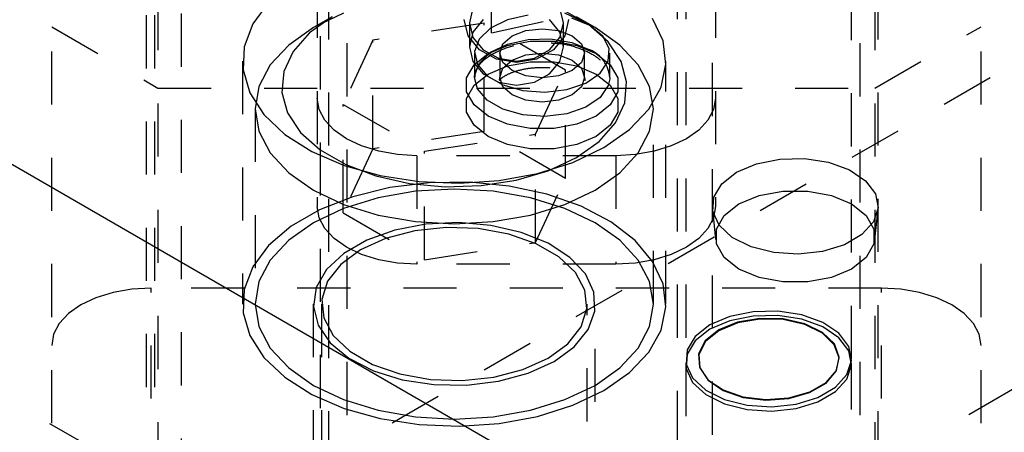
# Model space of a CAD drawing. Header units: inches. Extents: x 1907 to 2452, y -210 to -54.
# Tile 180 of 256: x 1988.664 to 1990.518, y -192.187 to -191.411. Entities that reach past the tile are written whole.
import ezdxf

# ---------------------------------------------------------------- set-up
doc = ezdxf.new("R2010")
doc.units = ezdxf.units.IN
doc.header["$LTSCALE"] = 0.5
doc.header["$MEASUREMENT"] = 0
doc.linetypes.add('HIDDEN', pattern=[0.225, 0.15, -0.075])
doc.layers.add('SID-M-H', color=4, linetype='HIDDEN')
doc.layers.add('SID-M-S', color=105, linetype='Continuous')

msp = doc.modelspace()

# ---------------------------------------------------------------- linework, layer by layer
at = {"layer": 'SID-M-H'}
for p, q in [((1988.92417, -189.5682), (1988.92417, -193.4786)), ((1990.27417, -189.5682), (1990.27417, -193.4786)), ((1988.72417, -193.37036), (1988.72417, -189.68366)), ((1990.47417, -193.37036), (1990.47417, -189.68366)), ((1988.96792, -189.79912), (1988.96792, -192.55494)), ((1989.28042, -192.55494), (1989.28042, -189.79912)), ((1989.90217, -190.1094), (1989.90217, -192.55494)), ((1989.91792, -190.1094), (1989.91792, -192.04901)), ((1990.23042, -192.04901), (1990.23042, -190.1094)), ((1990.24617, -192.55494), (1990.24617, -190.1094)), ((1989.96792, -190.49186), (1989.96792, -193.24769)), ((1990.28042, -193.24769), (1990.28042, -190.49186)), ((1988.90217, -190.80215), (1988.90217, -193.24769)), ((1988.91792, -190.80215), (1988.91792, -192.74176)), ((1989.23042, -192.74176), (1989.23042, -190.80215)), ((1989.24617, -193.24769), (1989.24617, -190.80215)), ((1989.22417, -190.94495), (1989.22417, -191.76246)), ((1989.97417, -190.94495), (1989.97417, -191.76246)), ((1983.64919, -195.46926), (1990.88368, -191.29288)), ((1989.42352, -191.33), (1989.5521, -191.435)), ((1989.13249, -191.37836), (1989.10267, -191.41856)), ((1989.51733, -191.38844), (1989.51059, -191.41612)), ((1989.5521, -191.435), (1989.5521, -191.38787)), ((1989.5521, -191.435), (1989.72775, -191.39657)), ((1989.68775, -191.41612), (1989.68101, -191.38844)), ((1989.73482, -191.41953), (1989.68677, -191.39179)), ((1989.25244, -191.40493), (1989.20968, -191.43542)), ((1989.2524, -191.40496), (1989.21704, -191.42538)), ((1989.27391, -191.39843), (1989.21708, -191.42535)), ((1989.50824, -191.44119), (1989.50074, -191.41044)), ((1989.53653, -191.41043), (1989.51733, -191.43389)), ((1989.58254, -191.41059), (1989.55058, -191.42622)), ((1989.62157, -191.4018), (1989.58254, -191.41059)), ((1989.68101, -191.43389), (1989.66181, -191.41043)), ((1989.69759, -191.41044), (1989.6901, -191.44119)), ((1989.74741, -191.42535), (1989.69058, -191.39843)), ((1989.73765, -191.42175), (1989.70356, -191.4077)), ((1989.74745, -191.42538), (1989.71209, -191.40496)), ((1989.87523, -191.45046), (1989.85562, -191.40821)), ((1988.72417, -191.42386), (1988.92417, -191.53932)), ((1989.10267, -191.41856), (1989.08656, -191.4613)), ((1989.21708, -191.42535), (1989.17044, -191.45816)), ((1989.53828, -191.41687), (1989.32915, -191.44922)), ((1989.51059, -191.41612), (1989.51059, -191.46157)), ((1989.51059, -191.41612), (1989.51733, -191.4438)), ((1989.51733, -191.43389), (1989.51059, -191.46157)), ((1989.55058, -191.42622), (1989.52914, -191.44699)), ((1989.69137, -191.50525), (1989.53828, -191.41687)), ((1989.53828, -191.62101), (1989.53828, -191.41687)), ((1989.59111, -191.44103), (1989.61706, -191.43102)), ((1989.61706, -191.43102), (1989.64768, -191.42751)), ((1989.64768, -191.42751), (1989.67829, -191.43102)), ((1989.67829, -191.43102), (1989.70425, -191.44103)), ((1989.68101, -191.4438), (1989.68775, -191.41612)), ((1989.68775, -191.46157), (1989.68101, -191.43389)), ((1989.68775, -191.46157), (1989.68775, -191.41612)), ((1989.77182, -191.45242), (1989.73482, -191.41953)), ((1989.76199, -191.44143), (1989.73765, -191.42175)), ((1989.79405, -191.45816), (1989.74741, -191.42535)), ((1990.27417, -191.53932), (1990.47417, -191.42386)), ((1989.20968, -191.43542), (1989.17883, -191.47036)), ((1989.32915, -191.44922), (1989.27312, -191.56995)), ((1989.32915, -191.65336), (1989.32915, -191.44922)), ((1989.52957, -191.46727), (1989.50824, -191.44119)), ((1989.51733, -191.4438), (1989.53653, -191.46726)), ((1989.52914, -191.44699), (1989.52054, -191.47065)), ((1989.57377, -191.45602), (1989.59111, -191.44103)), ((1989.5823, -191.45903), (1989.62515, -191.45099)), ((1989.58254, -191.45631), (1989.62157, -191.44752)), ((1989.62157, -191.44752), (1989.66342, -191.44652)), ((1989.62515, -191.45099), (1989.6702, -191.45099)), ((1989.66181, -191.46726), (1989.68101, -191.4438)), ((1989.66342, -191.44652), (1989.70356, -191.45342)), ((1989.6901, -191.44119), (1989.66877, -191.46727)), ((1989.6702, -191.45099), (1989.71305, -191.45903)), ((1989.70425, -191.44103), (1989.72159, -191.45602)), ((1989.77394, -191.4646), (1989.76199, -191.44143)), ((1989.79617, -191.48904), (1989.77182, -191.45242)), ((1989.88063, -191.49408), (1989.87523, -191.45046)), ((1989.08656, -191.4613), (1989.08476, -191.50502)), ((1989.17044, -191.45816), (1989.13579, -191.49558)), ((1989.17883, -191.47036), (1989.16125, -191.50825)), ((1989.51059, -191.46157), (1989.51733, -191.48925)), ((1989.52054, -191.47065), (1989.52572, -191.49465)), ((1989.5615, -191.48469), (1989.52957, -191.46727)), ((1989.53653, -191.46726), (1989.56527, -191.48294)), ((1989.54585, -191.47432), (1989.5823, -191.45903)), ((1989.55058, -191.47194), (1989.58254, -191.45631)), ((1989.56768, -191.47369), (1989.57377, -191.45602)), ((1989.63307, -191.48294), (1989.66181, -191.46726)), ((1989.66877, -191.46727), (1989.63683, -191.48469)), ((1989.68101, -191.48925), (1989.68775, -191.46157)), ((1989.70356, -191.45342), (1989.73765, -191.46747)), ((1989.71305, -191.45903), (1989.7495, -191.47432)), ((1989.72159, -191.45602), (1989.72768, -191.47369)), ((1989.77221, -191.48876), (1989.77394, -191.4646)), ((1989.8287, -191.49558), (1989.79405, -191.45816)), ((1989.08375, -191.48861), (1989.08375, -191.94587)), ((1989.51733, -191.48925), (1989.53653, -191.51272)), ((1989.51937, -191.49536), (1989.54585, -191.47432)), ((1989.52043, -191.47369), (1989.52043, -191.51942)), ((1989.52914, -191.49271), (1989.55058, -191.47194)), ((1989.59917, -191.4908), (1989.5615, -191.48469)), ((1989.56527, -191.48294), (1989.59917, -191.48845)), ((1989.56768, -191.47369), (1989.56768, -191.51942)), ((1989.57377, -191.49136), (1989.56768, -191.47369)), ((1989.57377, -191.50174), (1989.59111, -191.48676)), ((1989.5823, -191.49761), (1989.62515, -191.48957)), ((1989.59111, -191.48676), (1989.61706, -191.47675)), ((1989.59917, -191.48845), (1989.63307, -191.48294)), ((1989.63683, -191.48469), (1989.59917, -191.4908)), ((1989.61706, -191.47675), (1989.64768, -191.47323)), ((1989.62515, -191.48957), (1989.6702, -191.48957)), ((1989.64768, -191.47323), (1989.67829, -191.47675)), ((1989.66181, -191.51272), (1989.68101, -191.48925)), ((1989.6702, -191.48957), (1989.71305, -191.49761)), ((1989.67829, -191.47675), (1989.70425, -191.48676)), ((1989.70425, -191.48676), (1989.72159, -191.50174)), ((1989.72768, -191.47369), (1989.72159, -191.49136)), ((1989.72768, -191.51942), (1989.72768, -191.47369)), ((1989.7495, -191.47432), (1989.77598, -191.49536)), ((1989.75699, -191.51129), (1989.77221, -191.48876)), ((1989.77492, -191.51942), (1989.77492, -191.47369)), ((1989.8068, -191.52778), (1989.79617, -191.48904)), ((1989.88075, -191.94587), (1989.88075, -191.48861)), ((1989.08476, -191.50502), (1989.09732, -191.54815)), ((1989.13579, -191.49558), (1989.11445, -191.53619)), ((1989.16125, -191.50825), (1989.15769, -191.54742)), ((1989.50545, -191.52009), (1989.51937, -191.49536)), ((1989.52054, -191.51638), (1989.52914, -191.49271)), ((1989.52572, -191.49465), (1989.54412, -191.51637)), ((1989.54585, -191.51289), (1989.5823, -191.49761)), ((1989.56768, -191.51942), (1989.57377, -191.50174)), ((1989.59111, -191.50635), (1989.57377, -191.49136)), ((1989.61706, -191.51636), (1989.59111, -191.50635)), ((1989.63534, -191.62598), (1989.69137, -191.50525)), ((1989.70425, -191.50635), (1989.67829, -191.51636)), ((1989.69137, -191.70939), (1989.69137, -191.50525)), ((1989.72159, -191.49136), (1989.70425, -191.50635)), ((1989.71305, -191.49761), (1989.7495, -191.51289)), ((1989.72159, -191.50174), (1989.72768, -191.51942)), ((1989.77598, -191.49536), (1989.7899, -191.52009)), ((1989.85004, -191.53619), (1989.8287, -191.49558)), ((1989.87164, -191.53751), (1989.88063, -191.49408)), ((1989.50545, -191.5461), (1989.50545, -191.52009)), ((1989.51937, -191.53393), (1989.54585, -191.51289)), ((1989.52043, -191.51942), (1989.52048, -191.51753)), ((1989.52572, -191.54038), (1989.52043, -191.51942)), ((1989.52048, -191.51753), (1989.52054, -191.51638)), ((1989.53653, -191.51272), (1989.56527, -191.5284)), ((1989.54412, -191.51637), (1989.57374, -191.53347)), ((1989.57377, -191.53709), (1989.56768, -191.51942)), ((1989.64768, -191.51987), (1989.61706, -191.51636)), ((1989.63307, -191.5284), (1989.66181, -191.51272)), ((1989.67829, -191.51636), (1989.64768, -191.51987)), ((1989.72768, -191.51942), (1989.72159, -191.53709)), ((1989.72992, -191.52974), (1989.75699, -191.51129)), ((1989.7495, -191.51289), (1989.77598, -191.53393)), ((1989.77485, -191.52192), (1989.77221, -191.53449)), ((1989.77492, -191.51942), (1989.77485, -191.52192)), ((1989.7899, -191.52009), (1989.7899, -191.5461)), ((1988.92417, -191.53932), (1990.27417, -191.53932)), ((1989.11445, -191.53619), (1989.10725, -191.57843)), ((1989.50545, -191.55867), (1989.51937, -191.53393)), ((1989.54412, -191.5621), (1989.52572, -191.54038)), ((1989.56527, -191.5284), (1989.59917, -191.53391)), ((1989.57374, -191.53347), (1989.61137, -191.54409)), ((1989.59111, -191.55207), (1989.57377, -191.53709)), ((1989.59917, -191.53391), (1989.63307, -191.5284)), ((1989.61137, -191.54409), (1989.65294, -191.54708)), ((1989.65294, -191.54708), (1989.69393, -191.54212)), ((1989.69393, -191.54212), (1989.72992, -191.52974)), ((1989.72159, -191.53709), (1989.70425, -191.55207)), ((1989.77221, -191.53449), (1989.75699, -191.55702)), ((1989.77598, -191.53393), (1989.7899, -191.55867)), ((1989.80324, -191.56695), (1989.8068, -191.52778)), ((1989.84857, -191.57917), (1989.87164, -191.53751)), ((1989.85725, -191.57843), (1989.85004, -191.53619)), ((1989.09732, -191.54815), (1989.1238, -191.58913)), ((1989.15769, -191.54742), (1989.16832, -191.58616)), ((1989.22777, -191.57944), (1989.22417, -191.55832)), ((1989.51937, -191.57084), (1989.50545, -191.5461)), ((1989.50545, -191.58468), (1989.50545, -191.55867)), ((1989.57374, -191.5792), (1989.54412, -191.5621)), ((1989.61706, -191.56208), (1989.59111, -191.55207)), ((1989.64768, -191.5656), (1989.61706, -191.56208)), ((1989.67829, -191.56208), (1989.64768, -191.5656)), ((1989.70425, -191.55207), (1989.67829, -191.56208)), ((1989.75699, -191.55702), (1989.72992, -191.57547)), ((1989.7899, -191.5461), (1989.77598, -191.57084)), ((1989.7899, -191.55867), (1989.7899, -191.58468)), ((1989.97417, -191.55832), (1989.97057, -191.57944)), ((1989.10725, -191.57843), (1989.10725, -191.94587)), ((1989.10725, -191.57843), (1989.11445, -191.62066)), ((1989.23844, -191.59975), (1989.22777, -191.57944)), ((1989.27312, -191.56995), (1989.42621, -191.65833)), ((1989.27312, -191.77408), (1989.27312, -191.56995)), ((1989.54585, -191.59188), (1989.51937, -191.57084)), ((1989.61137, -191.58982), (1989.57374, -191.5792)), ((1989.72992, -191.57547), (1989.69393, -191.58785)), ((1989.77598, -191.57084), (1989.7495, -191.59188)), ((1989.78566, -191.60484), (1989.80324, -191.56695)), ((1989.81226, -191.61755), (1989.84857, -191.57917)), ((1989.85004, -191.62066), (1989.85725, -191.57843)), ((1989.85725, -191.94587), (1989.85725, -191.57843)), ((1989.97057, -191.57944), (1989.9599, -191.59975)), ((1989.1238, -191.58913), (1989.16323, -191.62647)), ((1989.16832, -191.58616), (1989.19267, -191.62278)), ((1989.25577, -191.61846), (1989.23844, -191.59975)), ((1989.51937, -191.60941), (1989.50545, -191.58468)), ((1989.5823, -191.60717), (1989.54585, -191.59188)), ((1989.65294, -191.59281), (1989.61137, -191.58982)), ((1989.69393, -191.58785), (1989.65294, -191.59281)), ((1989.7495, -191.59188), (1989.71305, -191.60717)), ((1989.7899, -191.58468), (1989.77598, -191.60941)), ((1989.9599, -191.59975), (1989.94257, -191.61846)), ((1989.27909, -191.63486), (1989.25577, -191.61846)), ((1989.54585, -191.63046), (1989.51937, -191.60941)), ((1989.62515, -191.6152), (1989.5823, -191.60717)), ((1989.6702, -191.6152), (1989.62515, -191.6152)), ((1989.71305, -191.60717), (1989.6702, -191.6152)), ((1989.77598, -191.60941), (1989.7495, -191.63046)), ((1989.75481, -191.63978), (1989.78566, -191.60484)), ((1989.76403, -191.65128), (1989.81226, -191.61755)), ((1989.94257, -191.61846), (1989.91925, -191.63486)), ((1989.11445, -191.62066), (1989.13579, -191.66127)), ((1989.16323, -191.62647), (1989.21419, -191.65883)), ((1989.19267, -191.62278), (1989.22967, -191.65567)), ((1989.3075, -191.64832), (1989.27909, -191.63486)), ((1989.53828, -191.62101), (1989.32915, -191.65336)), ((1989.42621, -191.65833), (1989.63534, -191.62598)), ((1989.69137, -191.70939), (1989.53828, -191.62101)), ((1989.5823, -191.64574), (1989.54585, -191.63046)), ((1989.63534, -191.83011), (1989.63534, -191.62598)), ((1989.7495, -191.63046), (1989.71305, -191.64574)), ((1989.8287, -191.66127), (1989.85004, -191.62066)), ((1989.91925, -191.63486), (1989.89084, -191.64832)), ((1989.22967, -191.65567), (1989.27772, -191.68341)), ((1989.32915, -191.65336), (1989.27312, -191.77408)), ((1989.33992, -191.65833), (1989.3075, -191.64832)), ((1989.62515, -191.65378), (1989.5823, -191.64574)), ((1989.6702, -191.65378), (1989.62515, -191.65378)), ((1989.71305, -191.64574), (1989.6702, -191.65378)), ((1989.70561, -191.67912), (1989.76403, -191.65128)), ((1989.71206, -191.67027), (1989.75481, -191.63978)), ((1989.89084, -191.64832), (1989.85842, -191.65833)), ((1989.13579, -191.66127), (1989.17044, -191.6987)), ((1989.21419, -191.65883), (1989.27484, -191.68504)), ((1989.37509, -191.66448), (1989.33992, -191.65833)), ((1989.41167, -191.66656), (1989.37509, -191.66448)), ((1989.78667, -191.66656), (1989.41167, -191.66656)), ((1989.41167, -191.66656), (1989.41167, -191.8707)), ((1989.42621, -191.86246), (1989.42621, -191.65833)), ((1989.65925, -191.69495), (1989.71206, -191.67027)), ((1989.82325, -191.66448), (1989.78667, -191.66656)), ((1989.78667, -191.66656), (1989.78667, -191.8707)), ((1989.79405, -191.6987), (1989.8287, -191.66127)), ((1989.85842, -191.65833), (1989.82325, -191.66448)), ((1990.05116, -191.68184), (1990.09512, -191.67296)), ((1990.09512, -191.67296), (1990.14166, -191.67195)), ((1990.14166, -191.67195), (1990.18665, -191.67891)), ((1989.27484, -191.68504), (1989.34298, -191.70415)), ((1989.27772, -191.68341), (1989.3347, -191.70477)), ((1989.63911, -191.70008), (1989.70561, -191.67912)), ((1990.01368, -191.6978), (1990.05116, -191.68184)), ((1990.18665, -191.67891), (1990.22609, -191.69322)), ((1990.22609, -191.69322), (1990.25647, -191.7136)), ((1989.17044, -191.6987), (1989.21708, -191.7315)), ((1989.3347, -191.70477), (1989.39813, -191.71883)), ((1989.34298, -191.70415), (1989.41616, -191.71547)), ((1989.56695, -191.7134), (1989.63911, -191.70008)), ((1989.59871, -191.71276), (1989.65925, -191.69495)), ((1989.63534, -191.83011), (1989.69137, -191.70939)), ((1989.74741, -191.7315), (1989.79405, -191.6987)), ((1989.98603, -191.71944), (1990.01368, -191.6978)), ((1989.36091, -191.72674), (1989.29126, -191.74396)), ((1989.43494, -191.71745), (1989.36091, -191.72674)), ((1989.39813, -191.71883), (1989.46524, -191.72496)), ((1989.48225, -191.72939), (1989.40909, -191.73355)), ((1989.41616, -191.71547), (1989.49173, -191.71859)), ((1989.51067, -191.71641), (1989.43494, -191.71745)), ((1989.46524, -191.72496), (1989.53309, -191.72291)), ((1989.5554, -191.73355), (1989.48225, -191.72939)), ((1989.49173, -191.71859), (1989.56695, -191.7134)), ((1989.58538, -191.72366), (1989.51067, -191.71641)), ((1989.53309, -191.72291), (1989.59871, -191.71276)), ((1989.65637, -191.73894), (1989.58538, -191.72366)), ((1989.97064, -191.74482), (1989.98603, -191.71944)), ((1990.25647, -191.7136), (1990.27509, -191.73824)), ((1989.21708, -191.7315), (1989.27391, -191.75843)), ((1989.29126, -191.74396), (1989.22852, -191.76847)), ((1989.33874, -191.74587), (1989.27391, -191.76587)), ((1989.40909, -191.73355), (1989.33874, -191.74587)), ((1989.62575, -191.74587), (1989.5554, -191.73355)), ((1989.69058, -191.76587), (1989.62575, -191.74587)), ((1989.72106, -191.76171), (1989.65637, -191.73894)), ((1989.69058, -191.75843), (1989.74741, -191.7315)), ((1989.9689, -191.77168), (1989.97064, -191.74482)), ((1990.01801, -191.75746), (1990.05601, -191.74152)), ((1990.05601, -191.74152), (1990.10068, -191.73314)), ((1990.10068, -191.73314), (1990.14765, -191.73314)), ((1990.14765, -191.73314), (1990.19232, -191.74152)), ((1990.19232, -191.74152), (1990.23032, -191.75746)), ((1990.27509, -191.73824), (1990.28031, -191.76496)), ((1989.27391, -191.76587), (1989.21708, -191.79279)), ((1989.22777, -191.78358), (1989.22417, -191.76246)), ((1989.27391, -191.75843), (1989.33874, -191.77843)), ((1989.62575, -191.77843), (1989.69058, -191.75843)), ((1989.74741, -191.79279), (1989.69058, -191.76587)), ((1989.77712, -191.79113), (1989.72106, -191.76171)), ((1989.96822, -191.76716), (1989.97433, -191.8241)), ((1989.97417, -191.76246), (1989.97057, -191.78358)), ((1989.99041, -191.7794), (1990.01801, -191.75746)), ((1990.23032, -191.75746), (1990.25793, -191.7794)), ((1990.28031, -191.76496), (1990.27165, -191.79138)), ((1990.27401, -191.8241), (1990.28012, -191.76716)), ((1989.22852, -191.76847), (1989.17495, -191.7994)), ((1989.23844, -191.80388), (1989.22777, -191.78358)), ((1989.27312, -191.77408), (1989.42621, -191.86246)), ((1989.33874, -191.77843), (1989.40909, -191.79075)), ((1989.5554, -191.79075), (1989.62575, -191.77843)), ((1989.97057, -191.78358), (1989.9599, -191.80388)), ((1989.98096, -191.79766), (1989.9689, -191.77168)), ((1989.97589, -191.80519), (1989.99041, -191.7794)), ((1990.25793, -191.7794), (1990.27245, -191.80519)), ((1989.17495, -191.7994), (1989.13249, -191.83562)), ((1989.21708, -191.79279), (1989.17044, -191.8256)), ((1989.25577, -191.82259), (1989.23844, -191.80388)), ((1989.42856, -191.79577), (1989.37004, -191.80696)), ((1989.46715, -191.80181), (1989.40787, -191.80808)), ((1989.40909, -191.79075), (1989.48225, -191.79491)), ((1989.48997, -191.79267), (1989.42856, -191.79577)), ((1989.52731, -191.80391), (1989.46715, -191.80181)), ((1989.48225, -191.79491), (1989.5554, -191.79075)), ((1989.55096, -191.79782), (1989.48997, -191.79267)), ((1989.58485, -191.81426), (1989.52731, -191.80391)), ((1989.60825, -191.81096), (1989.55096, -191.79782)), ((1989.79405, -191.8256), (1989.74741, -191.79279)), ((1989.82252, -191.82614), (1989.77712, -191.79113)), ((1989.9599, -191.80388), (1989.94257, -191.82259)), ((1990.00574, -191.82042), (1989.98096, -191.79766)), ((1990.27165, -191.79138), (1990.24989, -191.81515)), ((1989.27909, -191.839), (1989.25577, -191.82259)), ((1989.35291, -191.82236), (1989.30547, -191.84382)), ((1989.37004, -191.80696), (1989.31757, -191.82564)), ((1989.40787, -191.80808), (1989.35291, -191.82236)), ((1989.63643, -191.83226), (1989.58485, -191.81426)), ((1989.65875, -191.83137), (1989.60825, -191.81096)), ((1989.94257, -191.82259), (1989.91925, -191.839)), ((1989.97589, -191.8323), (1989.97589, -191.80519)), ((1990.04104, -191.83796), (1990.00574, -191.82042)), ((1990.24989, -191.81515), (1990.21695, -191.83416)), ((1990.27245, -191.80519), (1990.27245, -191.8323)), ((1989.13249, -191.83562), (1989.10267, -191.87582)), ((1989.17044, -191.8256), (1989.13579, -191.86303)), ((1989.31757, -191.82564), (1989.27398, -191.85081)), ((1989.3075, -191.85246), (1989.27909, -191.839)), ((1989.42621, -191.86246), (1989.63534, -191.83011)), ((1989.67904, -191.85686), (1989.63643, -191.83226)), ((1989.69973, -191.85796), (1989.65875, -191.83137)), ((1989.8287, -191.86303), (1989.79405, -191.8256)), ((1989.85562, -191.86548), (1989.82252, -191.82614)), ((1989.91925, -191.839), (1989.89084, -191.85246)), ((1989.99041, -191.85809), (1989.97589, -191.8323)), ((1990.08373, -191.84871), (1990.04104, -191.83796)), ((1990.21695, -191.83416), (1990.17577, -191.84672)), ((1990.27245, -191.8323), (1990.25793, -191.85809)), ((1989.27398, -191.85081), (1989.24162, -191.8811)), ((1989.30547, -191.84382), (1989.2683, -191.87121)), ((1989.33992, -191.86246), (1989.3075, -191.85246)), ((1989.71022, -191.88664), (1989.67904, -191.85686)), ((1989.72899, -191.88928), (1989.69973, -191.85796)), ((1989.89084, -191.85246), (1989.85842, -191.86246)), ((1990.01801, -191.88003), (1989.99041, -191.85809)), ((1990.13001, -191.85172), (1990.08373, -191.84871)), ((1990.17577, -191.84672), (1990.13001, -191.85172)), ((1990.25793, -191.85809), (1990.23032, -191.88003)), ((1989.10267, -191.87582), (1989.08656, -191.91856)), ((1989.13579, -191.86303), (1989.11445, -191.90364)), ((1989.2683, -191.87121), (1989.24357, -191.90293)), ((1989.37509, -191.86862), (1989.33992, -191.86246)), ((1989.41167, -191.8707), (1989.37509, -191.86862)), ((1989.78667, -191.8707), (1989.41167, -191.8707)), ((1989.82325, -191.86862), (1989.78667, -191.8707)), ((1989.85842, -191.86246), (1989.82325, -191.86862)), ((1989.85004, -191.90364), (1989.8287, -191.86303)), ((1989.87523, -191.90772), (1989.85562, -191.86548)), ((1989.24162, -191.8811), (1989.22223, -191.91488)), ((1989.72815, -191.91986), (1989.71022, -191.88664)), ((1989.74494, -191.92366), (1989.72899, -191.88928)), ((1990.05601, -191.89596), (1990.01801, -191.88003)), ((1990.10068, -191.90434), (1990.05601, -191.89596)), ((1990.19232, -191.89596), (1990.14765, -191.90434)), ((1990.23032, -191.88003), (1990.19232, -191.89596)), ((1990.88405, -191.90431), (1984.17894, -195.77508)), ((1988.91167, -191.91576), (1988.87509, -191.91784)), ((1990.28667, -191.91576), (1988.91167, -191.91576)), ((1988.91167, -192.32403), (1988.91167, -191.91576)), ((1989.11445, -191.90364), (1989.10725, -191.94587)), ((1989.22223, -191.91488), (1989.21686, -191.95033)), ((1989.24357, -191.90293), (1989.2327, -191.93716)), ((1989.85725, -191.94587), (1989.85004, -191.90364)), ((1989.88063, -191.95134), (1989.87523, -191.90772)), ((1990.14765, -191.90434), (1990.10068, -191.90434)), ((1990.28667, -192.32403), (1990.28667, -191.91576)), ((1990.32325, -191.91784), (1990.28667, -191.91576)), ((1988.8075, -191.934), (1988.77909, -191.94746)), ((1988.83992, -191.924), (1988.8075, -191.934)), ((1988.87509, -191.91784), (1988.83992, -191.924)), ((1989.08656, -191.91856), (1989.08476, -191.96228)), ((1989.73179, -191.95458), (1989.72815, -191.91986)), ((1989.74674, -191.95923), (1989.74494, -191.92366)), ((1990.35842, -191.924), (1990.32325, -191.91784)), ((1990.39084, -191.934), (1990.35842, -191.924)), ((1990.41925, -191.94746), (1990.39084, -191.934)), ((1988.77909, -191.94746), (1988.75577, -191.96386)), ((1989.10725, -191.94587), (1989.11445, -191.9881)), ((1989.21675, -191.94587), (1989.21675, -193.52996)), ((1989.21686, -191.95033), (1989.22579, -191.98554)), ((1989.23225, -191.94587), (1989.23225, -192.96687)), ((1989.2327, -191.93716), (1989.23634, -191.97189)), ((1989.73225, -192.96687), (1989.73225, -191.94587)), ((1989.74775, -193.52996), (1989.74775, -191.94587)), ((1989.85004, -191.9881), (1989.85725, -191.94587)), ((1989.87164, -191.99477), (1989.88063, -191.95134)), ((1990.44257, -191.96386), (1990.41925, -191.94746)), ((1988.75577, -191.96386), (1988.73844, -191.98258)), ((1989.08476, -191.96228), (1989.09732, -192.00541)), ((1989.72093, -191.98881), (1989.73179, -191.95458)), ((1989.73427, -191.99408), (1989.74674, -191.95923)), ((1990.00116, -191.96926), (1989.96368, -191.98523)), ((1990.04512, -191.96038), (1990.00116, -191.96926)), ((1990.04512, -191.96863), (1990.00116, -191.97751)), ((1990.09166, -191.95938), (1990.04512, -191.96038)), ((1990.09166, -191.96762), (1990.04512, -191.96863)), ((1990.13665, -191.96634), (1990.09166, -191.95938)), ((1990.13665, -191.97458), (1990.09166, -191.96762)), ((1990.17609, -191.98064), (1990.13665, -191.96634)), ((1990.4599, -191.98258), (1990.44257, -191.96386)), ((1988.73844, -191.98258), (1988.72777, -192.00288)), ((1989.11445, -191.9881), (1989.13579, -192.02871)), ((1989.22579, -191.98554), (1989.24855, -192.01861)), ((1989.23634, -191.97189), (1989.25427, -192.0051)), ((1989.69619, -192.02053), (1989.72093, -191.98881)), ((1989.8287, -192.02871), (1989.85004, -191.9881)), ((1989.96368, -191.98523), (1989.93603, -192.00686)), ((1990.00116, -191.97751), (1989.96368, -191.99348)), ((1990.01577, -191.98005), (1989.98015, -191.99473)), ((1990.01589, -191.98144), (1989.98034, -191.99609)), ((1990.05772, -191.97284), (1990.01577, -191.98005)), ((1990.05775, -191.97424), (1990.01589, -191.98144)), ((1990.10146, -191.97388), (1990.05772, -191.97284)), ((1990.1014, -191.97528), (1990.05775, -191.97424)), ((1990.14209, -191.98445), (1990.1014, -191.97528)), ((1990.14223, -191.98307), (1990.10146, -191.97388)), ((1990.17609, -191.98889), (1990.13665, -191.97458)), ((1990.17543, -192.00075), (1990.14209, -191.98445)), ((1990.17563, -191.9994), (1990.14223, -191.98307)), ((1990.20647, -192.00102), (1990.17609, -191.98064)), ((1990.20647, -192.00927), (1990.17609, -191.98889)), ((1990.47057, -192.00288), (1990.4599, -191.98258)), ((1988.72777, -192.00288), (1988.72417, -192.024)), ((1989.09732, -192.00541), (1989.1238, -192.04639)), ((1989.25427, -192.0051), (1989.28545, -192.03488)), ((1989.70822, -192.02633), (1989.73427, -191.99408)), ((1989.84857, -192.03643), (1989.87164, -191.99477)), ((1989.93603, -192.00686), (1989.92064, -192.03224)), ((1989.96368, -191.99348), (1989.93603, -192.01511)), ((1989.98015, -191.99473), (1989.95471, -192.0153)), ((1989.98034, -191.99609), (1989.95496, -192.01661)), ((1990.19779, -192.02241), (1990.17543, -192.00075)), ((1990.19804, -192.02111), (1990.17563, -191.9994)), ((1990.22509, -192.02566), (1990.20647, -192.00102)), ((1990.47417, -192.024), (1990.47057, -192.00288)), ((1989.24855, -192.01861), (1989.28391, -192.04776)), ((1989.65902, -192.04792), (1989.69619, -192.02053)), ((1989.66998, -192.05425), (1989.70822, -192.02633)), ((1989.93603, -192.01511), (1989.92064, -192.04049)), ((1989.95471, -192.0153), (1989.94222, -192.03952)), ((1989.95496, -192.01661), (1989.94249, -192.04078)), ((1990.20675, -192.04709), (1990.19779, -192.02241)), ((1990.20702, -192.04584), (1990.19804, -192.02111)), ((1990.22509, -192.03391), (1990.20647, -192.00927)), ((1990.23031, -192.05238), (1990.22509, -192.02566)), ((1989.13579, -192.02871), (1989.17044, -192.06614)), ((1989.28545, -192.03488), (1989.32807, -192.05948)), ((1989.79405, -192.06614), (1989.8287, -192.02871)), ((1989.81226, -192.07481), (1989.84857, -192.03643)), ((1989.92064, -192.03224), (1989.9189, -192.05911)), ((1989.92064, -192.04049), (1989.9189, -192.06736)), ((1989.94222, -192.03952), (1989.94403, -192.06476)), ((1989.94249, -192.04078), (1989.9443, -192.06598)), ((1990.20161, -192.07091), (1990.20702, -192.04584)), ((1990.23031, -192.06063), (1990.22509, -192.03391)), ((1989.1238, -192.04639), (1989.16323, -192.08373)), ((1989.28391, -192.04776), (1989.32996, -192.07142)), ((1989.32807, -192.05948), (1989.37964, -192.07748)), ((1989.61158, -192.06938), (1989.65902, -192.04792)), ((1989.62163, -192.07632), (1989.66998, -192.05425)), ((1989.91792, -192.05726), (1989.91792, -192.94464)), ((1989.9189, -192.05911), (1989.93096, -192.08508)), ((1990.20135, -192.07212), (1990.20675, -192.04709)), ((1990.22165, -192.0788), (1990.23031, -192.05238)), ((1990.22165, -192.08705), (1990.23031, -192.06063)), ((1990.23042, -192.94464), (1990.23042, -192.05726)), ((1989.17044, -192.06614), (1989.21708, -192.09895)), ((1989.32996, -192.07142), (1989.38422, -192.08831)), ((1989.37964, -192.07748), (1989.43718, -192.08783)), ((1989.55662, -192.08366), (1989.61158, -192.06938)), ((1989.56576, -192.09136), (1989.62163, -192.07632)), ((1989.74741, -192.09895), (1989.79405, -192.06614)), ((1989.76403, -192.10854), (1989.81226, -192.07481)), ((1989.9189, -192.06736), (1989.93096, -192.09333)), ((1989.94403, -192.06476), (1989.95994, -192.0883)), ((1989.9443, -192.06598), (1989.96018, -192.08947)), ((1990.18216, -192.09477), (1990.20135, -192.07212)), ((1990.18238, -192.09361), (1990.20161, -192.07091)), ((1990.19989, -192.10257), (1990.22165, -192.0788)), ((1990.36613, -193.12111), (1988.59836, -192.1006)), ((1989.16323, -192.08373), (1989.21419, -192.1161)), ((1989.21708, -192.09895), (1989.27391, -192.12587)), ((1989.38422, -192.08831), (1989.44377, -192.09752)), ((1989.43718, -192.08783), (1989.49734, -192.08993)), ((1989.44377, -192.09752), (1989.50539, -192.09856)), ((1989.49734, -192.08993), (1989.55662, -192.08366)), ((1989.50539, -192.09856), (1989.56576, -192.09136)), ((1989.69058, -192.12587), (1989.74741, -192.09895)), ((1989.93096, -192.08508), (1989.95574, -192.10785)), ((1989.93096, -192.09333), (1989.95574, -192.11609)), ((1989.95994, -192.0883), (1989.98823, -192.10758)), ((1989.96018, -192.08947), (1989.98841, -192.10871)), ((1990.15128, -192.1126), (1990.18216, -192.09477)), ((1990.15143, -192.11148), (1990.18238, -192.09361)), ((1990.19989, -192.11082), (1990.22165, -192.08705)), ((1989.21419, -192.1161), (1989.27484, -192.14231)), ((1989.70561, -192.13639), (1989.76403, -192.10854)), ((1989.95574, -192.10785), (1989.99104, -192.12539)), ((1989.95574, -192.11609), (1989.99104, -192.13363)), ((1989.98823, -192.10758), (1990.02583, -192.12052)), ((1989.98841, -192.10871), (1990.02593, -192.12162)), ((1990.11203, -192.12368), (1990.15128, -192.1126)), ((1990.11211, -192.12258), (1990.15143, -192.11148)), ((1990.16695, -192.12159), (1990.19989, -192.10257)), ((1990.16695, -192.12983), (1990.19989, -192.11082)), ((1989.27391, -192.12587), (1989.33874, -192.14587)), ((1989.62575, -192.14587), (1989.69058, -192.12587)), ((1989.63911, -192.15735), (1989.70561, -192.13639)), ((1989.99104, -192.12539), (1990.03373, -192.13614)), ((1989.99104, -192.13363), (1990.03373, -192.14439)), ((1990.02583, -192.12052), (1990.06867, -192.1257)), ((1990.02593, -192.12162), (1990.06868, -192.1268)), ((1990.03373, -192.13614), (1990.08001, -192.13915)), ((1990.06867, -192.1257), (1990.11211, -192.12258)), ((1990.06868, -192.1268), (1990.11203, -192.12368)), ((1990.08001, -192.13915), (1990.12577, -192.13415)), ((1990.12577, -192.13415), (1990.16695, -192.12159)), ((1990.12577, -192.1424), (1990.16695, -192.12983)), ((1989.27484, -192.14231), (1989.34298, -192.16141)), ((1989.33874, -192.14587), (1989.40909, -192.15819)), ((1989.5554, -192.15819), (1989.62575, -192.14587)), ((1990.03373, -192.14439), (1990.08001, -192.1474)), ((1990.08001, -192.1474), (1990.12577, -192.1424)), ((1989.34298, -192.16141), (1989.41616, -192.17273)), ((1989.40909, -192.15819), (1989.48225, -192.16235)), ((1989.41616, -192.17273), (1989.49173, -192.17585)), ((1989.48225, -192.16235), (1989.5554, -192.15819)), ((1989.49173, -192.17585), (1989.56695, -192.17066)), ((1989.56695, -192.17066), (1989.63911, -192.15735))]:
    msp.add_line(p, q, dxfattribs=at)
msp.add_arc((1989.71389, -191.52386), 0.06119, 4.16873, 67.15141, dxfattribs=at)
for points, knots in [([(1989.52127, -191.51792), (1989.5218, -191.51301), (1989.52289, -191.50285), (1989.53735, -191.48553), (1989.56235, -191.46932), (1989.59655, -191.4578), (1989.63223, -191.45221), (1989.65516, -191.45372), (1989.66487, -191.45436)], [0, 0, 0, 0, 0.158269, 0.3277602, 0.5090973, 0.6881811, 0.8678821, 1, 1, 1, 1]), ([(1989.66487, -191.45436), (1989.66844, -191.45443), (1989.6853, -191.45474), (1989.71341, -191.46205), (1989.74437, -191.47537), (1989.76515, -191.49282), (1989.77475, -191.50847), (1989.77408, -191.51752), (1989.77381, -191.52118)], [0, 0, 0, 0, 0.0551614, 0.26051944, 0.4638746, 0.66442973, 0.86442497, 1, 1, 1, 1]), ([(1989.56722, -191.52419), (1989.56888, -191.52249), (1989.57226, -191.51903), (1989.58823, -191.51021), (1989.61167, -191.50313), (1989.64132, -191.49949), (1989.67329, -191.50114), (1989.70052, -191.50761), (1989.7196, -191.51661), (1989.72456, -191.52088), (1989.72697, -191.52295)], [0, 0, 0, 0, 0.1129146, 0.2295217, 0.3524863, 0.4868289, 0.6287154, 0.7706926, 0.8886663, 1, 1, 1, 1]), ([(1989.56721, -191.51934), (1989.56711, -191.52128), (1989.56692, -191.52463), (1989.56706, -191.52422), (1989.56712, -191.52405)], [0, 0, 0, 0, 0.5797806, 1, 1, 1, 1]), ([(1989.7284, -191.52454), (1989.72854, -191.52472), (1989.72948, -191.5259), (1989.72851, -191.52238), (1989.72768, -191.51939)], [0, 0, 0, 0, 0.1492687, 1, 1, 1, 1])]:
    msp.add_open_spline(points, degree=3, knots=knots, dxfattribs=at)
at = {"layer": 'SID-M-S'}
msp.add_line((1978.69887, -185.93853), (2002.03339, -199.40926), dxfattribs=at)

doc.saveas('drawing.dxf')
